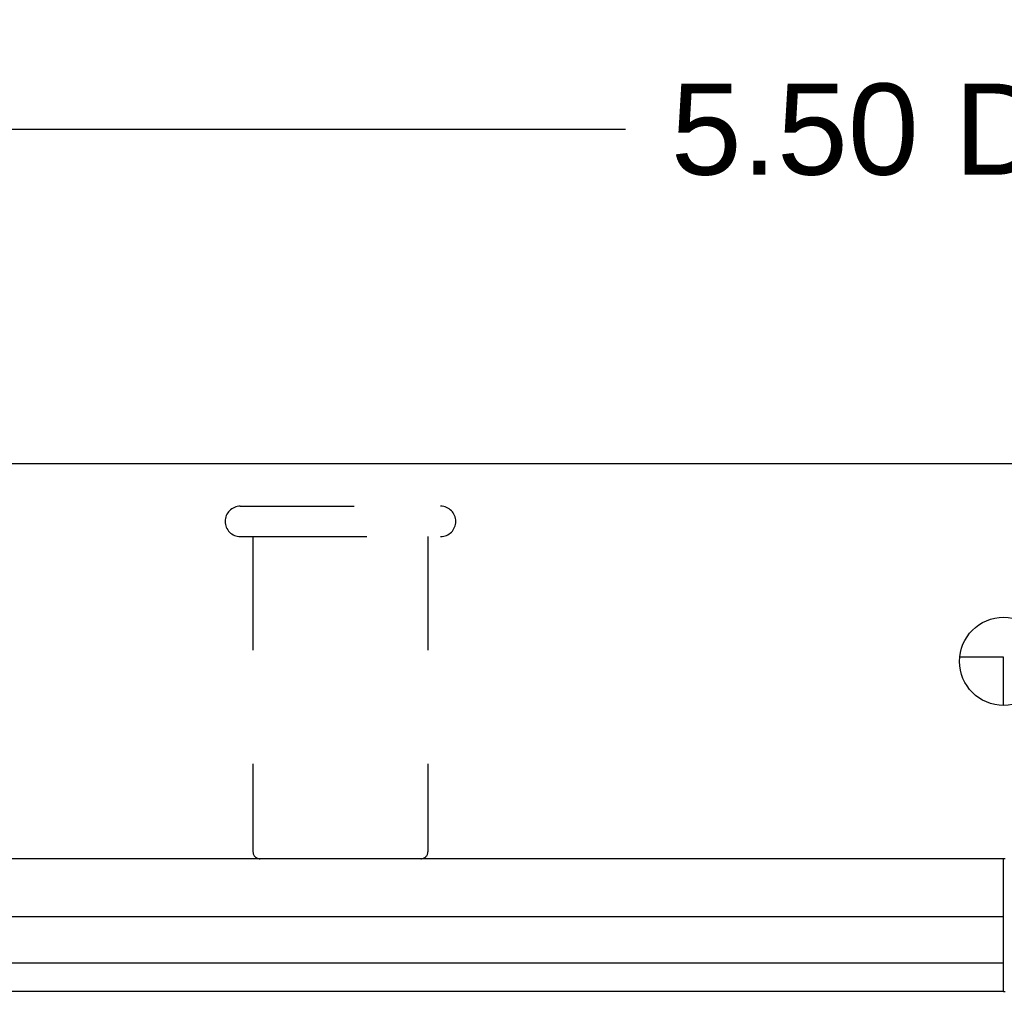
# Model space of a CAD drawing. Header units: inches. Extents: x 0 to 29.3, y 0 to 19.
# Tile 60 of 67: x 17.2 to 18.6, y 14.7 to 16.1. Entities that reach past the tile are written whole.
import ezdxf

# ---------------------------------------------------------------- set-up
doc = ezdxf.new("R2010")
doc.units = ezdxf.units.IN
doc.header["$LTSCALE"] = 1.612069
doc.header["$MEASUREMENT"] = 0
doc.linetypes.add('HIDDEN', pattern=[0.2, 0.1, -0.1])
doc.layers.get('0').update_dxf_attribs({"linetype": 'CONTINUOUS'})
for name, color, linetype in [('02___PRT_ALL_AXES', 7, 'CONTINUOUS'), ('DEFAULT_2', 8, 'HIDDEN'), ('DIMENSIONS', 7, 'CONTINUOUS')]:
    doc.layers.add(name, color=color, linetype=linetype)
doc.styles.get("Standard").update_dxf_attribs({"font": 'arial.ttf'})
doc.dimstyles.new('DIMSTYLE_1', dxfattribs={"dimtxt": 0.12931, "dimasz": 0.172414, "dimexe": 0.09, "dimexo": 0.07, "dimgap": 0.0375, "dimtad": 0, "dimtih": 1, "dimtoh": 1, "dimzin": 4, "dimdsep": 46, "dimtxsty": 'Standard', "dimblk": '_FILLED', "dimblk1": '_FILLED', "dimblk2": '_FILLED', "dimcen": 0.09, "dimazin": 1, "dimtfac": 1, "dimtofl": 0, "dimtmove": 0, "dimatfit": 3, "dimldrblk": '_FILLED', "dimfxl": 0, "dimtolj": 1, "dimtzin": 4, "dimarcsym": 0})

# ---------------------------------------------------------------- blocks, each defined once
blk = doc.blocks.new('_FILLED')
at = {"color": 0, "linetype": 'ByBlock'}
blk.add_solid([(0, 0), (-1, 0.2), (-1, -0.2)], dxfattribs=at)
blk = doc.blocks.new('*D11')
at = {"layer": 'DIMENSIONS', "color": 2, "linetype": 'Continuous'}
for p, q in [((15.8404, 15.4378), (15.8404, 16.0592)), ((21.3404, 15.4378), (21.3404, 16.0592)), ((15.8404, 15.904), (18.0544, 15.904)), ((21.3404, 15.904), (19.1264, 15.904))]:
    blk.add_line(p, q, dxfattribs=at)
at = {"layer": 'DIMENSIONS', "color": 2, "linetype": 'Continuous', "xscale": 0.1724137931, "yscale": 0.1724137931, "zscale": 0.1724137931, "rotation": 180}
blk.add_blockref('_FILLED', (15.8404, 15.904), dxfattribs=at)
at = {"layer": 'DIMENSIONS', "color": 2, "linetype": 'Continuous', "xscale": 0.1724137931, "yscale": 0.1724137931, "zscale": 0.1724137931}
blk.add_blockref('_FILLED', (21.3404, 15.904), dxfattribs=at)
at = {"layer": 'DIMENSIONS', "color": 2, "linetype": 'Continuous', "insert": (18.5904, 15.9686), "char_height": 0.12931, "width": 0.942668, "attachment_point": 2, "line_spacing_factor": 0.9}
blk.add_mtext('5.50 DOOR', dxfattribs=at)

msp = doc.modelspace()

# ---------------------------------------------------------------- linework, layer by layer
at = {"color": 3, "linetype": 'Continuous'}
for p, q in [((21.2284, 15.4291), (15.9524, 15.4291)), ((18.5924, 14.8691), (18.5904, 14.8691)), ((18.5904, 14.6811), (18.5924, 14.6811))]:
    msp.add_line(p, q, dxfattribs=at)
at = {"color": 7, "linetype": 'Continuous'}
for p, q in [((18.5904, 15.1549), (18.5282, 15.1549)), ((18.5904, 15.0866), (18.5904, 15.1549)), ((18.5904, 14.8691), (16.446, 14.8691)), ((18.5904, 14.6811), (18.5904, 14.8691)), ((18.5904, 14.7866), (15.8174, 14.7866)), ((18.5904, 14.7211), (15.8033, 14.7211)), ((18.5904, 14.6811), (16.5577, 14.6811))]:
    msp.add_line(p, q, dxfattribs=at)
at = {"color": 3, "linetype": 'Continuous'}
msp.add_circle((18.5904, 15.1491), 0.0625, dxfattribs=at)
at = {"layer": '02___PRT_ALL_AXES', "color": 8, "linetype": 'HIDDEN'}
for p, q in [((17.5264, 15.3261), (17.5264, 14.8791)), ((17.5264, 15.3261), (17.7744, 15.3261)), ((17.7744, 15.3261), (17.7744, 14.8791))]:
    msp.add_line(p, q, dxfattribs=at)
at = {"layer": 'DEFAULT_2', "color": 8, "linetype": 'HIDDEN'}
for p, q in [((17.5084, 15.3691), (17.7924, 15.3691)), ((17.5084, 15.3261), (17.7924, 15.3261))]:
    msp.add_line(p, q, dxfattribs=at)
for centre, radius, start, end in [((17.5084, 15.3476), 0.0215, 90, 270), ((17.7924, 15.3476), 0.0215, 270, 90), ((17.5364, 14.8791), 0.01, 180, 270), ((17.7644, 14.8791), 0.01, 270, 360)]:
    msp.add_arc(centre, radius, start, end, dxfattribs=at)

# ---------------------------------------------------------------- dimensions: what is measured, and where the dimension line sits
at = {"layer": 'DIMENSIONS', "color": 2, "linetype": 'Continuous'}
dim = msp.add_linear_dim(base=(21.3404, 15.904), p1=(15.8404, 15.3678), p2=(21.3404, 15.3678), text='<> DOOR', dimstyle='DIMSTYLE_1', dxfattribs=at)
dim.commit()
dim.dimension.update_dxf_attribs({"geometry": '*D11', "text_midpoint": (18.5904, 15.904), "dimtype": 160})

doc.saveas('drawing.dxf')
